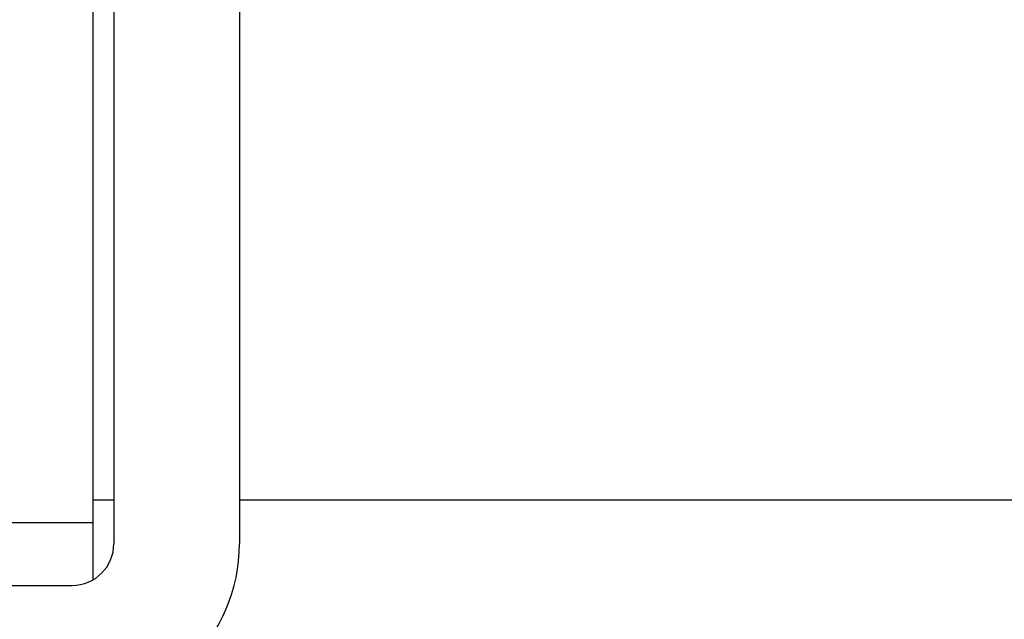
# Model space of a CAD drawing. Header units: millimetres. Extents: x 7592 to 10531, y 3981 to 6059.
# Tile 88 of 130: x 9530 to 9554, y 5458 to 5472. Entities that reach past the tile are written whole.
import ezdxf

# ---------------------------------------------------------------- set-up
doc = ezdxf.new("R2010")
doc.units = ezdxf.units.MM

msp = doc.modelspace()

# ---------------------------------------------------------------- linework, layer by layer
at = {"linetype": 'Continuous'}
for p, q in [((9531.966, 5475.9), (9531.966, 5460.246)), ((9535.466, 5474.862), (9535.466, 5459.746)), ((9532.466, 5474.346), (9532.466, 5459.746)), ((9531.963, 5460.797), (9532.46, 5460.797)), ((9535.464, 5460.797), (9741.116, 5460.797)), ((9531.966, 5460.246), (9521.966, 5460.246)), ((9531.966, 5460.246), (9531.966, 5458.88)), ((9521.966, 5458.746), (9531.466, 5458.746))]:
    msp.add_line(p, q, dxfattribs=at)
for radius in [4, 1]:
    msp.add_arc((9531.466, 5459.746), radius, 270, 0, dxfattribs=at)

doc.saveas('drawing.dxf')
